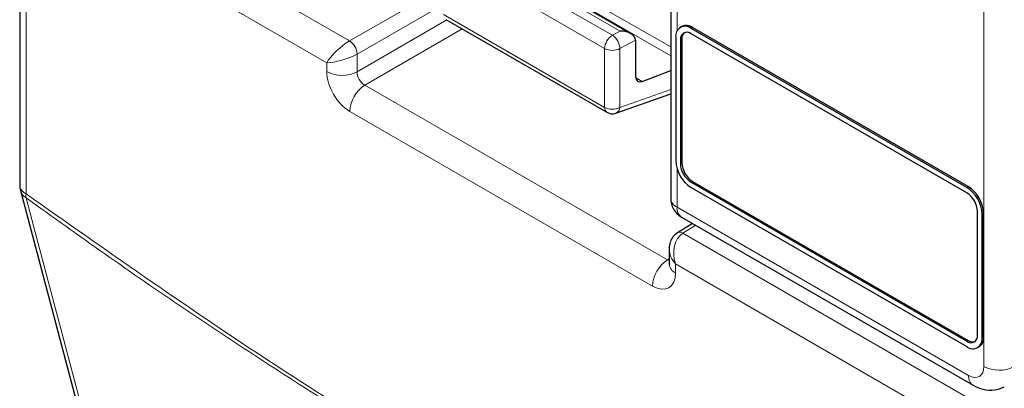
# Paper-space layout 'Blatt4' of a CAD drawing. Header units: millimetres. Extents: x 5 to 418, y 2 to 292.
# Tile 20 of 102: x 115.43 to 123.01, y 173.1 to 175.94. Entities that reach past the tile are written whole.
import ezdxf

# ---------------------------------------------------------------- set-up
doc = ezdxf.new("R2010")
doc.units = ezdxf.units.MM

psp = doc.layouts.new('Blatt4')

# ---------------------------------------------------------------- linework, layer by layer
at = {"color": 7, "linetype": 'Continuous', "lineweight": 18}
for p, q in [((122.8498, 173.2671), (122.8498, 184.6536)), ((115.6549, 177.1099), (117.9685, 175.7742)), ((117.7938, 175.6053), (115.5391, 176.9069)), ((115.4802, 176.8729), (115.4802, 174.5968)), ((118.6802, 176.7438), (120.4398, 175.728)), ((118.663, 176.6858), (120.4398, 175.66)), ((120.4887, 176.634), (120.4887, 175.8504)), ((118.7524, 176.5331), (119.9919, 175.8176)), ((120.0518, 175.8498), (118.8103, 176.5665)), ((119.9319, 175.7149), (118.6924, 176.4304)), ((117.9685, 175.7742), (118.668, 176.1781)), ((118.668, 176.042), (118.0274, 175.6722)), ((118.6924, 175.9778), (119.9319, 175.2622)), ((118.0274, 175.5361), (118.7181, 175.9348)), ((118.8359, 175.8668), (118.0863, 175.434)), ((119.9919, 175.8176), (120.0518, 175.8498)), ((120.5968, 175.8699), (120.6085, 175.8767)), ((120.1697, 175.7794), (120.0487, 175.7143)), ((120.5143, 175.7814), (120.526, 175.7882)), ((119.9319, 175.2622), (119.9319, 175.7149)), ((120.0487, 175.7143), (120.0487, 175.2617)), ((117.7938, 175.5373), (117.7938, 175.6053)), ((118.0274, 175.6722), (118.0274, 175.5361)), ((120.1704, 175.4915), (120.2207, 175.4624)), ((118.0863, 175.434), (120.4161, 174.0891)), ((120.0487, 175.2617), (120.4398, 175.3992)), ((120.3003, 173.8862), (117.9705, 175.2311)), ((120.4887, 174.7894), (120.4887, 174.4941)), ((120.5143, 174.8288), (120.526, 174.8356)), ((120.5968, 174.6859), (120.6085, 174.6927)), ((122.7181, 174.6453), (122.7299, 174.6521)), ((120.4887, 174.4941), (122.7319, 173.1991)), ((122.8359, 174.4412), (122.8477, 174.448)), ((120.6329, 174.3544), (120.5339, 174.2932)), ((120.5339, 174.2932), (122.8475, 172.9576)), ((120.4161, 174.0891), (120.4282, 174.0966)), ((122.7317, 172.7547), (120.477, 174.0563)), ((120.477, 174.0563), (120.477, 173.9882)), ((122.8359, 173.4885), (122.8477, 173.4953)), ((122.7181, 173.4613), (122.7299, 173.4681))]:
    psp.add_line(p, q, dxfattribs=at)
at = {"color": 7, "linetype": 'Continuous', "lineweight": 25}
for p, q in [((115.4313, 176.941), (115.4313, 174.6648)), ((120.4398, 176.7021), (120.4398, 174.5621)), ((120.1341, 175.8293), (118.8093, 176.5941)), ((118.7097, 175.9396), (119.9492, 175.2241)), ((120.5252, 175.885), (120.5134, 175.8782)), ((122.7181, 174.6453), (120.5968, 175.8699)), ((122.7181, 174.6045), (120.5968, 175.8291)), ((122.7299, 174.6521), (120.6085, 175.8767)), ((120.1697, 175.7794), (120.1697, 175.5013)), ((120.4789, 175.8018), (120.4789, 174.8492)), ((120.5143, 175.7814), (120.5143, 174.8288)), ((120.526, 175.7882), (120.526, 174.8356)), ((120.2207, 175.4624), (120.4398, 175.5471)), ((120.0185, 175.2177), (120.4398, 175.3659)), ((120.6085, 174.6927), (122.7299, 173.4681)), ((115.437, 174.6223), (117.0224, 168.6247)), ((120.5968, 174.6859), (122.7181, 173.4613)), ((120.5968, 174.6451), (122.7181, 173.4205)), ((122.8006, 173.5089), (122.8006, 174.4616)), ((120.5232, 174.4178), (122.7664, 173.1228)), ((122.8359, 173.4885), (122.8359, 174.4412)), ((122.8477, 173.4953), (122.8477, 174.448)), ((120.6079, 174.3689), (120.4911, 174.2967)), ((120.4282, 174.1725), (120.4282, 174.0563)), ((122.8014, 173.4122), (122.8132, 173.419))]:
    psp.add_line(p, q, dxfattribs=at)
at = {"color": 7, "linetype": 'Continuous', "lineweight": 18, "flags": 128}
psp.add_lwpolyline([(115.4803, 174.5662), (115.5403, 174.3392), (115.7803, 173.4312), (116.7404, 169.799), (117.0656, 168.5686)], dxfattribs=at)
at = {"color": 7, "linetype": 'Continuous', "lineweight": 25}
for centre, radius, start, end in [((120.5508, 175.8135), 0.0728, 50.79671, 189.21404), ((120.5646, 175.7896), 0.0509, 50.79671, 189.21404), ((120.5597, 175.8086), 0.0838, 54.38242, 114.30712), ((120.5874, 175.7935), 0.0616, 134.00445, 184.8598), ((119.9908, 175.2963), 0.0833, 240.00269, 289.37982), ((120.7348, 174.8609), 0.2561, 182.60548, 237.39452), ((120.6934, 174.837), 0.1793, 182.60548, 237.39452), ((120.7052, 174.8438), 0.1793, 182.60548, 237.39452), ((115.598, 174.6648), 0.1667, 180, 194.80635), ((122.5801, 174.4295), 0.2561, 2.60548, 57.39452), ((122.5918, 174.4363), 0.2561, 2.60548, 57.39452), ((120.6065, 174.5621), 0.1667, 180, 240.00269), ((122.6215, 174.4534), 0.1793, 2.60548, 57.39452), ((122.7503, 173.5008), 0.0509, 230.79671, 9.21404), ((122.7641, 173.4769), 0.0728, 230.79671, 9.21404), ((122.7661, 173.4863), 0.0822, 305.01333, 6.29885), ((122.765, 173.5186), 0.0616, 235.14354, 285.99325)]:
    psp.add_arc(centre, radius, start, end, dxfattribs=at)
at = {"color": 7, "linetype": 'Continuous', "lineweight": 18}
for centre, radius, start, end in [((117.8955, 175.6641), 0.1321, 3.52223, 56.47777), ((120.0595, 175.7092), 0.1277, 121.9772, 177.4454), ((119.9207, 175.7111), 0.1281, 1.44711, 56.24363), ((119.9909, 175.829), 0.1284, 242.65648, 296.76622), ((117.9117, 175.7654), 0.2568, 242.65648, 296.76622), ((118.227, 175.2192), 0.2568, 123.22971, 177.34769), ((119.9736, 175.2581), 0.0419, 174.35552, 234.3323), ((119.9909, 175.3763), 0.1284, 242.65648, 296.76622), ((119.9972, 175.2647), 0.0516, 294.37827, 356.63727), ((115.5133, 174.6721), 0.0823, 185.07867, 246.24147), ((115.5277, 174.6478), 0.0944, 195.71338, 239.84772), ((115.5923, 174.5821), 0.1131, 172.52459, 188.06836), ((120.5218, 174.5694), 0.0823, 185.07867, 246.24147), ((120.5705, 174.4851), 0.0823, 173.76303, 234.92479), ((120.5097, 174.2593), 0.0418, 54.47347, 116.34191), ((120.5568, 173.8743), 0.2568, 123.22971, 177.34769), ((120.5081, 174.062), 0.0801, 184.12934, 247.1908), ((122.9677, 173.4952), 0.2568, 242.65648, 296.76622), ((122.8138, 173.1901), 0.0823, 173.76448, 234.90884)]:
    psp.add_arc(centre, radius, start, end, dxfattribs=at)
at = {"color": 7, "linetype": 'Continuous', "lineweight": 25}
for centre, major_axis, ratio, start_param, end_param in [((120.0508, 175.7812), (0.1189, -0.0018), 0.577293, 0.017527, 1.570871), ((120.1108, 175.8134), (-0.0417, 0.0722), 0.577206, 3.92692, 3.944678), ((120.2296, 175.5347), (0.0428, 0.0715), 0.587369, 2.36515, 3.78643)]:
    psp.add_ellipse(centre, major_axis=major_axis, ratio=ratio, start_param=start_param, end_param=end_param, dxfattribs=at)
at = {"color": 7, "linetype": 'Continuous', "lineweight": 18}
for centre, major_axis, ratio, start_param, end_param in [((117.9116, 175.6734), (0.128, 0.1179), 0.264838, 0.885369, 2.438712), ((117.9116, 175.6734), (0.1661, 0.0519), 0.264711, 3.844438, 5.397781), ((117.9706, 175.4353), (-0.125, 0.2165), 0.577557, 0.785632, 2.356124), ((118.0884, 175.5033), (-0.0417, 0.0722), 0.618558, 0.785635, 2.356127), ((120.5949, 174.1244), (-0.0223, 0.1825), 0.71152, 0.311367, 1.86471), ((120.5949, 174.1244), (0.147, -0.1105), 0.711499, 3.664378, 4.418325), ((120.4181, 174.1584), (-0.0374, 0.0747), 0.575107, 2.391031, 2.605162), ((120.3002, 174.0904), (-0.125, 0.2166), 0.577206, 2.356428, 3.92692), ((122.7319, 173.3352), (-0.0834, 0.1444), 0.577206, 2.356428, 3.92692)]:
    psp.add_ellipse(centre, major_axis=major_axis, ratio=ratio, start_param=start_param, end_param=end_param, dxfattribs=at)
for points, knots in [([(115.4802, 174.5968), (116.0895, 174.1674), (117.3107, 173.3068), (119.146, 172.1892), (120.9772, 171.192), (122.1854, 170.6487), (122.7907, 170.3765)], [0, 0, 0, 0, 0.250822, 0.502682, 0.750834, 1, 1, 1, 1]), ([(122.7987, 170.3414), (122.4974, 170.4738), (121.8946, 170.7386), (120.9856, 171.1803), (120.0735, 171.6548), (119.2589, 172.1094), (118.5438, 172.5306), (117.9287, 172.9083), (117.3138, 173.3011), (116.6992, 173.7093), (116.0877, 174.1297), (115.682, 174.4213), (115.4803, 174.5662)], [0, 0, 0, 0, 0.1240156, 0.248154, 0.3726687, 0.4973114, 0.5811585, 0.6650056, 0.7488917, 0.8328946, 0.9169361, 1, 1, 1, 1])]:
    psp.add_open_spline(points, degree=3, knots=knots, dxfattribs=at)
at = {"color": 7, "linetype": 'Continuous', "lineweight": 25}
for points, knots in [([(120.4911, 174.2967), (120.4786, 174.2869), (120.4542, 174.2678), (120.4343, 174.2246), (120.4262, 174.1897), (120.4291, 174.1695), (120.4297, 174.1656)], [0, 0, 0, 0, 0.3093116, 0.603282, 0.9231475, 1, 1, 1, 1]), ([(120.4282, 174.0563), (120.4278, 174.0524), (120.4273, 174.0482), (120.4279, 174.05), (120.428, 174.0502)], [0, 0, 0, 0, 0.9119332, 1, 1, 1, 1]), ([(122.7664, 173.1228), (122.7915, 173.1108), (122.844, 173.0858), (122.93, 173.0791), (122.9818, 173.1006), (123.0052, 173.1104)], [0, 0, 0, 0, 0.333697, 0.697753, 1, 1, 1, 1])]:
    psp.add_open_spline(points, degree=3, knots=knots, dxfattribs=at)

doc.saveas('drawing.dxf')
